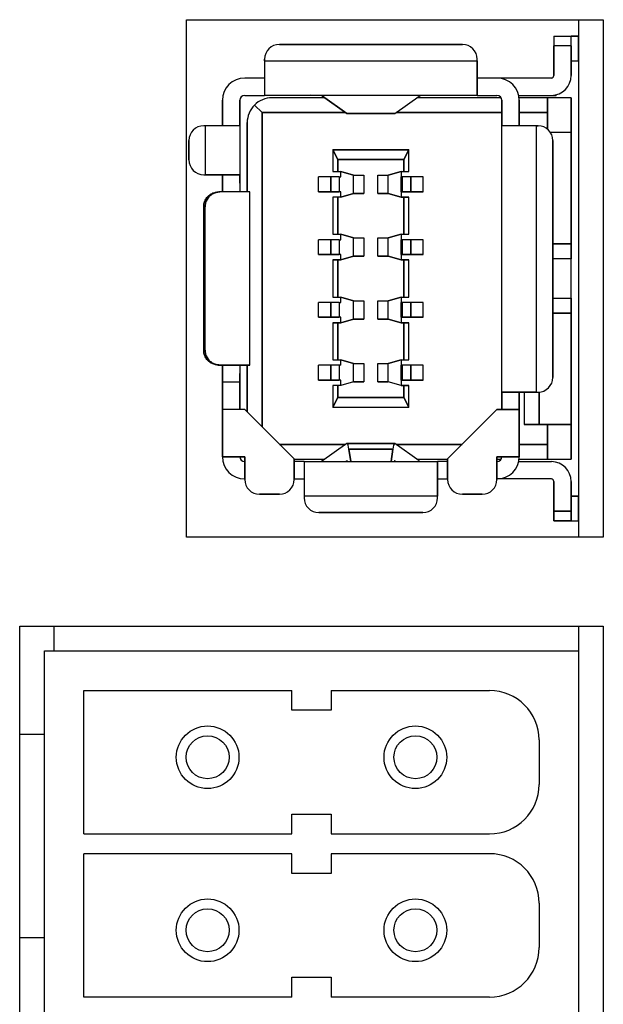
# Model space of a CAD drawing. Extents: x 2664 to 3343, y -1898 to 249.
# Tile 84 of 91: x 3080 to 3092, y 83 to 103. Entities that reach past the tile are written whole.
import ezdxf

# ---------------------------------------------------------------- set-up
doc = ezdxf.new("R2010")
doc.units = 0
doc.layers.add('DIM', color=2, linetype='CONTINUOUS')

msp = doc.modelspace()

# ---------------------------------------------------------------- linework, layer by layer
at = {"layer": 'DIM'}
for p, q in [((3083.118, 92.859), (3083.118, 103.329)), ((3083.118, 103.329), (3091.548, 103.329)), ((3091.048, 103.329), (3091.048, 92.859)), ((3091.548, 103.329), (3091.548, 92.859)), ((3090.548, 102.999), (3090.548, 102.799)), ((3090.548, 102.999), (3090.898, 102.999)), ((3090.548, 102.999), (3090.548, 102.799)), ((3090.548, 102.999), (3090.898, 102.999)), ((3090.898, 102.799), (3090.898, 102.999)), ((3090.898, 102.799), (3090.898, 102.999)), ((3090.898, 102.999), (3091.048, 102.999)), ((3091.048, 102.999), (3090.898, 102.999)), ((3091.048, 102.999), (3091.048, 102.499)), ((3091.048, 102.499), (3091.048, 102.999)), ((3088.698, 102.829), (3084.998, 102.829)), ((3084.998, 102.829), (3088.698, 102.829)), ((3090.898, 102.799), (3090.548, 102.799)), ((3090.548, 102.799), (3090.548, 102.199)), ((3090.898, 102.799), (3090.548, 102.799)), ((3090.548, 102.199), (3090.548, 102.799)), ((3090.898, 102.199), (3090.898, 102.799)), ((3090.898, 102.799), (3090.898, 102.199)), ((3084.698, 102.529), (3084.698, 102.494)), ((3084.698, 102.494), (3084.698, 102.529)), ((3084.698, 102.494), (3088.998, 102.494)), ((3084.698, 102.494), (3084.698, 101.799)), ((3084.698, 102.494), (3088.998, 102.494)), ((3084.698, 102.494), (3084.698, 101.799)), ((3088.998, 102.494), (3088.998, 102.529)), ((3088.998, 102.494), (3088.998, 102.529)), ((3088.998, 102.494), (3088.998, 101.799)), ((3088.998, 101.799), (3088.998, 102.494)), ((3090.898, 102.499), (3091.048, 102.499)), ((3091.048, 102.499), (3091.048, 93.689)), ((3084.698, 102.149), (3084.298, 102.149)), ((3089.398, 102.149), (3088.998, 102.149)), ((3090.498, 102.149), (3089.398, 102.149)), ((3084.298, 101.799), (3084.698, 101.799)), ((3088.998, 101.799), (3084.698, 101.799)), ((3085.87, 101.784), (3086.361, 101.431)), ((3086.361, 101.431), (3085.87, 101.784)), ((3087.334, 101.431), (3087.848, 101.799)), ((3088.998, 101.799), (3089.398, 101.799)), ((3089.837, 101.799), (3090.498, 101.799)), ((3090.498, 101.799), (3090.598, 101.799)), ((3090.598, 101.799), (3090.598, 101.812)), ((3083.848, 101.699), (3083.848, 101.184)), ((3083.848, 101.184), (3083.848, 101.699)), ((3084.198, 101.184), (3084.198, 101.699)), ((3084.198, 101.699), (3084.198, 101.184)), ((3084.494, 101.603), (3084.648, 101.449)), ((3084.648, 101.449), (3084.494, 101.603)), ((3085.918, 101.749), (3084.848, 101.749)), ((3089.485, 101.749), (3087.778, 101.749)), ((3089.498, 101.699), (3089.498, 101.184)), ((3089.498, 101.184), (3089.498, 101.699)), ((3090.418, 101.749), (3089.845, 101.749)), ((3089.848, 101.184), (3089.848, 101.699)), ((3089.848, 101.699), (3089.848, 101.184)), ((3090.418, 101.749), (3090.418, 101.449)), ((3090.418, 101.449), (3090.418, 101.749)), ((3090.898, 101.749), (3090.418, 101.749)), ((3090.898, 101.049), (3090.898, 101.749)), ((3090.898, 101.749), (3090.898, 101.049)), ((3084.648, 101.449), (3086.336, 101.449)), ((3086.336, 101.449), (3084.648, 101.449)), ((3084.648, 101.449), (3084.648, 95.094)), ((3084.648, 95.094), (3084.648, 101.449)), ((3086.361, 101.431), (3087.334, 101.431)), ((3086.361, 101.431), (3087.334, 101.431)), ((3087.33, 101.429), (3086.366, 101.429)), ((3087.36, 101.449), (3089.498, 101.449)), ((3089.498, 101.449), (3087.36, 101.449)), ((3090.418, 101.449), (3089.848, 101.449)), ((3089.848, 101.449), (3090.418, 101.449)), ((3090.418, 101.116), (3090.418, 101.449)), ((3090.418, 101.449), (3090.418, 101.116)), ((3083.503, 101.184), (3083.468, 101.184)), ((3083.503, 100.194), (3083.503, 101.184)), ((3083.503, 100.194), (3083.503, 101.184)), ((3084.198, 101.184), (3083.503, 101.184)), ((3084.198, 101.184), (3084.198, 100.194)), ((3084.198, 101.184), (3084.198, 100.194)), ((3084.348, 101.249), (3084.348, 99.844)), ((3084.348, 99.844), (3084.348, 101.249)), ((3089.498, 95.794), (3089.498, 101.184)), ((3089.498, 95.794), (3089.498, 101.184)), ((3090.193, 101.184), (3089.498, 101.184)), ((3090.193, 101.184), (3089.498, 101.184)), ((3090.228, 101.184), (3090.193, 101.184)), ((3090.193, 101.184), (3090.193, 95.794)), ((3090.193, 101.184), (3090.193, 95.794)), ((3090.193, 101.184), (3090.228, 101.184)), ((3090.898, 101.049), (3090.479, 101.049)), ((3090.898, 101.049), (3090.898, 98.794)), ((3090.898, 98.794), (3090.898, 101.049)), ((3083.168, 100.884), (3083.168, 100.494)), ((3083.168, 100.494), (3083.168, 100.884)), ((3090.528, 96.094), (3090.528, 100.884)), ((3090.528, 100.884), (3090.528, 96.094)), ((3086.178, 100.499), (3086.078, 100.699)), ((3086.078, 100.699), (3086.078, 100.259)), ((3087.618, 100.699), (3086.078, 100.699)), ((3086.078, 100.699), (3086.178, 100.499)), ((3086.078, 100.699), (3087.618, 100.699)), ((3087.518, 100.499), (3087.618, 100.699)), ((3087.618, 100.699), (3087.518, 100.499)), ((3087.618, 100.259), (3087.618, 100.699)), ((3087.518, 100.499), (3086.178, 100.499)), ((3086.178, 100.499), (3086.178, 100.259)), ((3086.178, 100.259), (3086.178, 100.499)), ((3086.178, 100.499), (3087.518, 100.499)), ((3087.518, 100.259), (3087.518, 100.499)), ((3087.518, 100.499), (3087.518, 100.259)), ((3083.468, 100.194), (3083.503, 100.194)), ((3083.468, 100.194), (3083.503, 100.194)), ((3083.503, 100.194), (3084.198, 100.194)), ((3084.198, 100.194), (3083.503, 100.194)), ((3083.848, 100.019), (3083.848, 100.194)), ((3083.848, 100.194), (3083.848, 100.019)), ((3084.198, 100.194), (3084.198, 100.019)), ((3084.198, 100.019), (3084.198, 100.194)), ((3086.078, 100.259), (3086.178, 100.259)), ((3086.078, 100.259), (3086.178, 100.259)), ((3086.178, 100.259), (3086.238, 100.259)), ((3086.178, 100.259), (3086.238, 100.259)), ((3086.238, 100.149), (3086.238, 100.259)), ((3086.238, 100.259), (3086.498, 100.184)), ((3086.498, 100.184), (3086.238, 100.259)), ((3087.198, 100.184), (3087.458, 100.259)), ((3087.458, 100.259), (3087.198, 100.184)), ((3087.458, 100.259), (3087.458, 100.149)), ((3087.458, 100.259), (3087.518, 100.259)), ((3087.518, 100.259), (3087.618, 100.259)), ((3083.848, 100.019), (3083.848, 99.844)), ((3083.848, 99.844), (3083.848, 100.019)), ((3086.039, 100.149), (3085.788, 100.149)), ((3085.788, 99.849), (3085.788, 100.149)), ((3086.039, 99.849), (3086.039, 100.149)), ((3086.208, 100.149), (3086.039, 100.149)), ((3086.039, 100.149), (3086.039, 99.849)), ((3086.208, 100.149), (3086.238, 100.149)), ((3086.208, 100.149), (3086.208, 99.849)), ((3086.498, 100.184), (3086.708, 100.184)), ((3086.498, 99.814), (3086.498, 100.184)), ((3086.498, 100.184), (3086.708, 100.184)), ((3086.708, 100.184), (3086.708, 99.814)), ((3086.708, 100.184), (3086.708, 99.814)), ((3086.988, 99.814), (3086.988, 100.184)), ((3086.988, 100.184), (3087.198, 100.184)), ((3086.988, 100.184), (3087.198, 100.184)), ((3086.988, 99.814), (3086.988, 100.184)), ((3087.198, 99.814), (3087.198, 100.184)), ((3087.458, 99.849), (3087.458, 100.149)), ((3087.488, 100.149), (3087.458, 100.149)), ((3087.488, 99.849), (3087.488, 100.149)), ((3087.657, 100.149), (3087.488, 100.149)), ((3087.488, 99.849), (3087.488, 100.149)), ((3087.657, 99.849), (3087.657, 100.149)), ((3087.908, 100.149), (3087.657, 100.149)), ((3087.657, 100.149), (3087.657, 99.849)), ((3087.908, 99.849), (3087.908, 100.149)), ((3083.76, 99.844), (3083.793, 99.844)), ((3083.76, 99.844), (3083.793, 99.844)), ((3084.398, 99.844), (3083.793, 99.844)), ((3084.398, 99.844), (3083.793, 99.844)), ((3084.398, 96.344), (3084.398, 99.844)), ((3086.039, 99.849), (3085.788, 99.849)), ((3085.788, 99.849), (3086.039, 99.849)), ((3086.208, 99.849), (3086.039, 99.849)), ((3086.039, 99.849), (3086.208, 99.849)), ((3086.238, 99.849), (3086.208, 99.849)), ((3086.238, 99.739), (3086.238, 99.849)), ((3086.498, 99.814), (3086.238, 99.739)), ((3086.238, 99.739), (3086.498, 99.814)), ((3086.708, 99.814), (3086.498, 99.814)), ((3086.498, 99.814), (3086.708, 99.814)), ((3087.198, 99.814), (3086.988, 99.814)), ((3086.988, 99.814), (3087.198, 99.814)), ((3087.458, 99.739), (3087.198, 99.814)), ((3087.198, 99.814), (3087.458, 99.739)), ((3087.458, 99.849), (3087.458, 99.739)), ((3087.488, 99.849), (3087.458, 99.849)), ((3087.458, 99.849), (3087.488, 99.849)), ((3087.657, 99.849), (3087.488, 99.849)), ((3087.488, 99.849), (3087.657, 99.849)), ((3087.908, 99.849), (3087.657, 99.849)), ((3087.657, 99.849), (3087.908, 99.849)), ((3086.178, 99.739), (3086.078, 99.739)), ((3086.078, 99.739), (3086.078, 98.989)), ((3086.238, 99.739), (3086.178, 99.739)), ((3086.178, 99.739), (3086.178, 98.989)), ((3086.178, 98.989), (3086.178, 99.739)), ((3087.518, 99.739), (3087.458, 99.739)), ((3087.458, 99.739), (3087.518, 99.739)), ((3087.518, 98.989), (3087.518, 99.739)), ((3087.518, 99.739), (3087.618, 99.739)), ((3087.618, 99.739), (3087.518, 99.739)), ((3087.518, 99.739), (3087.518, 98.989)), ((3087.618, 98.989), (3087.618, 99.739)), ((3083.468, 96.644), (3083.468, 99.544)), ((3083.498, 99.544), (3083.468, 99.544)), ((3083.498, 99.544), (3083.468, 99.544)), ((3083.468, 99.544), (3083.468, 96.644)), ((3083.498, 96.644), (3083.498, 99.544)), ((3083.498, 96.644), (3083.498, 99.544)), ((3086.039, 98.879), (3085.788, 98.879)), ((3085.788, 98.579), (3085.788, 98.879)), ((3086.039, 98.579), (3086.039, 98.879)), ((3086.208, 98.879), (3086.039, 98.879)), ((3086.039, 98.879), (3086.039, 98.579)), ((3086.078, 98.989), (3086.178, 98.989)), ((3086.078, 98.989), (3086.178, 98.989)), ((3086.178, 98.989), (3086.238, 98.989)), ((3086.178, 98.989), (3086.238, 98.989)), ((3086.208, 98.879), (3086.238, 98.879)), ((3086.208, 98.879), (3086.208, 98.579)), ((3086.238, 98.879), (3086.238, 98.989)), ((3086.238, 98.989), (3086.498, 98.914)), ((3086.498, 98.914), (3086.238, 98.989)), ((3086.498, 98.914), (3086.708, 98.914)), ((3086.498, 98.544), (3086.498, 98.914)), ((3086.498, 98.914), (3086.708, 98.914)), ((3086.708, 98.914), (3086.708, 98.544)), ((3086.708, 98.914), (3086.708, 98.544)), ((3086.988, 98.544), (3086.988, 98.914)), ((3086.988, 98.914), (3087.198, 98.914)), ((3086.988, 98.914), (3087.198, 98.914)), ((3086.988, 98.544), (3086.988, 98.914)), ((3087.198, 98.914), (3087.458, 98.989)), ((3087.458, 98.989), (3087.198, 98.914)), ((3087.198, 98.544), (3087.198, 98.914)), ((3087.458, 98.989), (3087.458, 98.879)), ((3087.458, 98.989), (3087.518, 98.989)), ((3087.458, 98.989), (3087.518, 98.989)), ((3087.458, 98.579), (3087.458, 98.879)), ((3087.488, 98.879), (3087.458, 98.879)), ((3087.488, 98.579), (3087.488, 98.879)), ((3087.657, 98.879), (3087.488, 98.879)), ((3087.488, 98.579), (3087.488, 98.879)), ((3087.518, 98.989), (3087.618, 98.989)), ((3087.518, 98.989), (3087.618, 98.989)), ((3087.657, 98.579), (3087.657, 98.879)), ((3087.908, 98.879), (3087.657, 98.879)), ((3087.657, 98.879), (3087.657, 98.579)), ((3087.908, 98.579), (3087.908, 98.879)), ((3090.528, 98.794), (3090.898, 98.794)), ((3090.898, 98.794), (3090.528, 98.794)), ((3090.898, 98.794), (3090.898, 98.494)), ((3090.898, 98.494), (3090.898, 98.794)), ((3086.039, 98.579), (3085.788, 98.579)), ((3085.788, 98.579), (3086.039, 98.579)), ((3086.208, 98.579), (3086.039, 98.579)), ((3086.039, 98.579), (3086.208, 98.579)), ((3086.178, 98.469), (3086.078, 98.469)), ((3086.078, 98.469), (3086.078, 97.719)), ((3086.078, 98.469), (3086.178, 98.469)), ((3086.238, 98.469), (3086.178, 98.469)), ((3086.178, 98.469), (3086.178, 97.719)), ((3086.178, 97.719), (3086.178, 98.469)), ((3086.178, 98.469), (3086.238, 98.469)), ((3086.238, 98.579), (3086.208, 98.579)), ((3086.238, 98.469), (3086.238, 98.579)), ((3086.498, 98.544), (3086.238, 98.469)), ((3086.238, 98.469), (3086.498, 98.544)), ((3086.708, 98.544), (3086.498, 98.544)), ((3086.498, 98.544), (3086.708, 98.544)), ((3087.198, 98.544), (3086.988, 98.544)), ((3086.988, 98.544), (3087.198, 98.544)), ((3087.458, 98.469), (3087.198, 98.544)), ((3087.198, 98.544), (3087.458, 98.469)), ((3087.458, 98.579), (3087.458, 98.469)), ((3087.488, 98.579), (3087.458, 98.579)), ((3087.458, 98.579), (3087.488, 98.579)), ((3087.518, 98.469), (3087.458, 98.469)), ((3087.458, 98.469), (3087.518, 98.469)), ((3087.657, 98.579), (3087.488, 98.579)), ((3087.488, 98.579), (3087.657, 98.579)), ((3087.518, 97.719), (3087.518, 98.469)), ((3087.618, 98.469), (3087.518, 98.469)), ((3087.518, 98.469), (3087.518, 97.719)), ((3087.518, 98.469), (3087.618, 98.469)), ((3087.618, 97.719), (3087.618, 98.469)), ((3087.908, 98.579), (3087.657, 98.579)), ((3087.657, 98.579), (3087.908, 98.579)), ((3090.898, 98.494), (3090.528, 98.494)), ((3090.898, 97.694), (3090.898, 98.494)), ((3086.039, 97.609), (3085.788, 97.609)), ((3085.788, 97.309), (3085.788, 97.609)), ((3086.039, 97.309), (3086.039, 97.609)), ((3086.208, 97.609), (3086.039, 97.609)), ((3086.039, 97.609), (3086.039, 97.309)), ((3086.078, 97.719), (3086.178, 97.719)), ((3086.078, 97.719), (3086.178, 97.719)), ((3086.178, 97.719), (3086.238, 97.719)), ((3086.178, 97.719), (3086.238, 97.719)), ((3086.208, 97.609), (3086.238, 97.609)), ((3086.208, 97.609), (3086.208, 97.309)), ((3086.238, 97.609), (3086.238, 97.719)), ((3086.238, 97.719), (3086.498, 97.644)), ((3086.498, 97.644), (3086.238, 97.719)), ((3086.498, 97.644), (3086.708, 97.644)), ((3086.498, 97.274), (3086.498, 97.644)), ((3086.498, 97.644), (3086.708, 97.644)), ((3086.708, 97.644), (3086.708, 97.274)), ((3086.708, 97.644), (3086.708, 97.274)), ((3086.988, 97.274), (3086.988, 97.644)), ((3086.988, 97.644), (3087.198, 97.644)), ((3086.988, 97.644), (3087.198, 97.644)), ((3086.988, 97.274), (3086.988, 97.644)), ((3087.198, 97.644), (3087.458, 97.719)), ((3087.458, 97.719), (3087.198, 97.644)), ((3087.198, 97.274), (3087.198, 97.644)), ((3087.458, 97.719), (3087.458, 97.609)), ((3087.458, 97.719), (3087.518, 97.719)), ((3087.458, 97.309), (3087.458, 97.609)), ((3087.488, 97.609), (3087.458, 97.609)), ((3087.488, 97.309), (3087.488, 97.609)), ((3087.657, 97.609), (3087.488, 97.609)), ((3087.488, 97.309), (3087.488, 97.609)), ((3087.518, 97.719), (3087.618, 97.719)), ((3087.657, 97.309), (3087.657, 97.609)), ((3087.908, 97.609), (3087.657, 97.609)), ((3087.657, 97.609), (3087.657, 97.309)), ((3087.908, 97.309), (3087.908, 97.609)), ((3090.528, 97.694), (3090.898, 97.694)), ((3090.898, 97.394), (3090.898, 97.694)), ((3090.898, 97.694), (3090.898, 97.394)), ((3086.039, 97.309), (3085.788, 97.309)), ((3085.788, 97.309), (3086.039, 97.309)), ((3086.208, 97.309), (3086.039, 97.309)), ((3086.039, 97.309), (3086.208, 97.309)), ((3086.178, 97.199), (3086.078, 97.199)), ((3086.078, 97.199), (3086.078, 96.449)), ((3086.078, 97.199), (3086.178, 97.199)), ((3086.238, 97.199), (3086.178, 97.199)), ((3086.178, 97.199), (3086.178, 96.449)), ((3086.178, 96.449), (3086.178, 97.199)), ((3086.178, 97.199), (3086.238, 97.199)), ((3086.238, 97.309), (3086.208, 97.309)), ((3086.238, 97.199), (3086.238, 97.309)), ((3086.498, 97.274), (3086.238, 97.199)), ((3086.238, 97.199), (3086.498, 97.274)), ((3086.708, 97.274), (3086.498, 97.274)), ((3086.498, 97.274), (3086.708, 97.274)), ((3087.198, 97.274), (3086.988, 97.274)), ((3086.988, 97.274), (3087.198, 97.274)), ((3087.458, 97.199), (3087.198, 97.274)), ((3087.198, 97.274), (3087.458, 97.199)), ((3087.458, 97.309), (3087.458, 97.199)), ((3087.488, 97.309), (3087.458, 97.309)), ((3087.458, 97.309), (3087.488, 97.309)), ((3087.518, 97.199), (3087.458, 97.199)), ((3087.458, 97.199), (3087.518, 97.199)), ((3087.657, 97.309), (3087.488, 97.309)), ((3087.488, 97.309), (3087.657, 97.309)), ((3087.518, 96.449), (3087.518, 97.199)), ((3087.618, 97.199), (3087.518, 97.199)), ((3087.518, 97.199), (3087.518, 96.449)), ((3087.518, 97.199), (3087.618, 97.199)), ((3087.618, 96.449), (3087.618, 97.199)), ((3087.908, 97.309), (3087.657, 97.309)), ((3087.657, 97.309), (3087.908, 97.309)), ((3090.898, 97.394), (3090.528, 97.394)), ((3090.528, 97.394), (3090.898, 97.394)), ((3090.898, 95.139), (3090.898, 97.394)), ((3090.898, 97.394), (3090.898, 95.139)), ((3083.468, 96.644), (3083.498, 96.644)), ((3083.468, 96.644), (3083.498, 96.644)), ((3086.078, 96.449), (3086.178, 96.449)), ((3086.178, 96.449), (3086.238, 96.449)), ((3086.238, 96.339), (3086.238, 96.449)), ((3086.238, 96.449), (3086.498, 96.374)), ((3086.498, 96.374), (3086.238, 96.449)), ((3087.198, 96.374), (3087.458, 96.449)), ((3087.458, 96.449), (3087.198, 96.374)), ((3087.458, 96.449), (3087.458, 96.339)), ((3087.458, 96.449), (3087.518, 96.449)), ((3087.458, 96.449), (3087.518, 96.449)), ((3087.518, 96.449), (3087.618, 96.449)), ((3087.518, 96.449), (3087.618, 96.449)), ((3083.76, 96.344), (3083.793, 96.344)), ((3083.793, 96.344), (3083.76, 96.344)), ((3084.398, 96.344), (3083.793, 96.344)), ((3083.793, 96.344), (3084.398, 96.344)), ((3083.848, 96.344), (3083.848, 96.169)), ((3083.848, 96.169), (3083.848, 96.344)), ((3084.348, 96.344), (3084.348, 95.394)), ((3084.348, 95.394), (3084.348, 96.344)), ((3086.039, 96.339), (3085.788, 96.339)), ((3085.788, 96.039), (3085.788, 96.339)), ((3086.039, 96.339), (3085.788, 96.339)), ((3086.039, 96.039), (3086.039, 96.339)), ((3086.208, 96.339), (3086.039, 96.339)), ((3086.039, 96.339), (3086.039, 96.039)), ((3086.208, 96.339), (3086.039, 96.339)), ((3086.208, 96.339), (3086.208, 96.039)), ((3086.238, 96.339), (3086.208, 96.339)), ((3086.498, 96.374), (3086.708, 96.374)), ((3086.498, 96.374), (3086.708, 96.374)), ((3086.498, 96.004), (3086.498, 96.374)), ((3086.708, 96.374), (3086.708, 96.004)), ((3086.708, 96.374), (3086.708, 96.004)), ((3086.988, 96.004), (3086.988, 96.374)), ((3086.988, 96.374), (3087.198, 96.374)), ((3086.988, 96.374), (3087.198, 96.374)), ((3086.988, 96.004), (3086.988, 96.374)), ((3087.198, 96.004), (3087.198, 96.374)), ((3087.458, 96.039), (3087.458, 96.339)), ((3087.488, 96.339), (3087.458, 96.339)), ((3087.488, 96.039), (3087.488, 96.339)), ((3087.657, 96.339), (3087.488, 96.339)), ((3087.488, 96.039), (3087.488, 96.339)), ((3087.657, 96.039), (3087.657, 96.339)), ((3087.908, 96.339), (3087.657, 96.339)), ((3087.657, 96.339), (3087.657, 96.039)), ((3087.908, 96.039), (3087.908, 96.339)), ((3083.848, 96.169), (3083.848, 95.994)), ((3083.848, 95.994), (3083.848, 96.169)), ((3084.198, 96.169), (3084.198, 95.994)), ((3084.198, 95.994), (3084.198, 96.169)), ((3086.039, 96.039), (3085.788, 96.039)), ((3085.788, 96.039), (3086.039, 96.039)), ((3086.208, 96.039), (3086.039, 96.039)), ((3086.039, 96.039), (3086.208, 96.039)), ((3086.238, 96.039), (3086.208, 96.039)), ((3086.238, 95.929), (3086.238, 96.039)), ((3086.498, 96.004), (3086.238, 95.929)), ((3086.708, 96.004), (3086.498, 96.004)), ((3086.498, 96.004), (3086.708, 96.004)), ((3087.198, 96.004), (3086.988, 96.004)), ((3086.988, 96.004), (3087.198, 96.004)), ((3087.458, 95.929), (3087.198, 96.004)), ((3087.458, 96.039), (3087.458, 95.929)), ((3087.488, 96.039), (3087.458, 96.039)), ((3087.458, 96.039), (3087.488, 96.039)), ((3087.657, 96.039), (3087.488, 96.039)), ((3087.488, 96.039), (3087.657, 96.039)), ((3087.908, 96.039), (3087.657, 96.039)), ((3087.657, 96.039), (3087.908, 96.039)), ((3084.198, 95.994), (3083.848, 95.994)), ((3083.848, 95.994), (3083.848, 95.444)), ((3084.198, 95.994), (3083.848, 95.994)), ((3083.848, 95.444), (3083.848, 95.994)), ((3084.198, 95.444), (3084.198, 95.994)), ((3084.198, 95.994), (3084.198, 95.444)), ((3086.178, 95.929), (3086.078, 95.929)), ((3086.078, 95.929), (3086.078, 95.489)), ((3086.238, 95.929), (3086.178, 95.929)), ((3086.178, 95.929), (3086.178, 95.689)), ((3086.178, 95.689), (3086.178, 95.929)), ((3087.458, 95.929), (3087.518, 95.929)), ((3087.518, 95.929), (3087.458, 95.929)), ((3087.518, 95.929), (3087.618, 95.929)), ((3087.518, 95.689), (3087.518, 95.929)), ((3087.618, 95.929), (3087.518, 95.929)), ((3087.518, 95.929), (3087.518, 95.689)), ((3087.618, 95.489), (3087.618, 95.929)), ((3086.078, 95.489), (3086.178, 95.689)), ((3086.178, 95.689), (3086.078, 95.489)), ((3086.178, 95.689), (3087.518, 95.689)), ((3087.518, 95.689), (3086.178, 95.689)), ((3087.518, 95.689), (3087.618, 95.489)), ((3087.618, 95.489), (3087.518, 95.689)), ((3089.498, 95.794), (3089.498, 95.444)), ((3089.498, 95.444), (3089.498, 95.794)), ((3090.193, 95.794), (3089.498, 95.794)), ((3089.498, 95.794), (3090.193, 95.794)), ((3089.848, 95.444), (3089.848, 95.794)), ((3089.848, 95.794), (3089.848, 95.444)), ((3089.948, 95.794), (3089.948, 95.139)), ((3089.948, 95.794), (3089.948, 95.139)), ((3090.193, 95.794), (3090.228, 95.794)), ((3090.193, 95.794), (3090.228, 95.794)), ((3090.248, 95.795), (3090.248, 95.139)), ((3090.248, 95.139), (3090.248, 95.795)), ((3083.848, 94.489), (3083.848, 95.444)), ((3084.298, 95.444), (3083.848, 95.444)), ((3083.848, 95.444), (3083.848, 94.489)), ((3085.298, 94.444), (3084.298, 95.444)), ((3086.078, 95.489), (3087.618, 95.489)), ((3086.078, 95.489), (3087.618, 95.489)), ((3089.398, 95.444), (3088.398, 94.444)), ((3088.398, 94.444), (3089.398, 95.444)), ((3089.848, 95.444), (3089.398, 95.444)), ((3089.398, 95.444), (3089.848, 95.444)), ((3089.848, 94.489), (3089.848, 95.444)), ((3089.848, 95.444), (3089.848, 94.489)), ((3090.248, 95.139), (3089.948, 95.139)), ((3089.948, 95.139), (3090.248, 95.139)), ((3090.898, 95.139), (3090.248, 95.139)), ((3090.248, 95.139), (3090.898, 95.139)), ((3090.418, 94.739), (3090.418, 95.139)), ((3090.418, 95.139), (3090.418, 94.739)), ((3090.898, 94.439), (3090.898, 95.139)), ((3090.898, 95.139), (3090.898, 94.439)), ((3085.003, 94.739), (3086.336, 94.739)), ((3086.336, 94.739), (3085.003, 94.739)), ((3086.361, 94.758), (3085.848, 94.389)), ((3087.334, 94.758), (3086.361, 94.758)), ((3086.366, 94.759), (3087.33, 94.759)), ((3086.404, 94.639), (3087.292, 94.639)), ((3086.44, 94.389), (3086.404, 94.639)), ((3086.404, 94.639), (3086.44, 94.389)), ((3087.292, 94.639), (3086.404, 94.639)), ((3087.292, 94.639), (3087.256, 94.389)), ((3087.256, 94.389), (3087.292, 94.639)), ((3087.826, 94.405), (3087.334, 94.758)), ((3087.36, 94.739), (3088.693, 94.739)), ((3088.693, 94.739), (3087.36, 94.739)), ((3089.848, 94.739), (3090.418, 94.739)), ((3090.418, 94.739), (3089.848, 94.739)), ((3090.418, 94.439), (3090.418, 94.739)), ((3090.418, 94.739), (3090.418, 94.439)), ((3083.848, 94.489), (3084.298, 94.489)), ((3084.298, 94.489), (3083.848, 94.489)), ((3084.298, 94.489), (3084.298, 94.029)), ((3084.298, 94.029), (3084.298, 94.489)), ((3085.298, 94.029), (3085.298, 94.444)), ((3085.298, 94.444), (3085.298, 94.029)), ((3085.298, 94.439), (3085.918, 94.439)), ((3087.778, 94.439), (3088.398, 94.439)), ((3088.398, 94.444), (3088.398, 94.029)), ((3088.398, 94.029), (3088.398, 94.444)), ((3089.398, 94.489), (3089.848, 94.489)), ((3089.398, 94.029), (3089.398, 94.489)), ((3089.848, 94.489), (3089.398, 94.489)), ((3089.398, 94.489), (3089.398, 94.029)), ((3089.398, 94.439), (3089.485, 94.439)), ((3089.845, 94.439), (3090.418, 94.439)), ((3090.418, 94.439), (3090.898, 94.439)), ((3085.498, 94.389), (3085.298, 94.389)), ((3085.498, 94.389), (3088.198, 94.389)), ((3085.498, 94.389), (3085.498, 93.694)), ((3086.338, 94.389), (3086.364, 94.408)), ((3087.332, 94.408), (3087.358, 94.389)), ((3087.826, 94.389), (3087.826, 94.405)), ((3088.398, 94.389), (3088.198, 94.389)), ((3088.198, 93.694), (3088.198, 94.389)), ((3088.198, 94.389), (3088.198, 93.694)), ((3089.837, 94.389), (3090.498, 94.389)), ((3085.298, 94.039), (3085.498, 94.039)), ((3088.198, 94.039), (3088.398, 94.039)), ((3090.498, 94.039), (3089.398, 94.039)), ((3090.548, 93.989), (3090.548, 93.389)), ((3090.548, 93.389), (3090.548, 93.989)), ((3090.898, 93.389), (3090.898, 93.989)), ((3090.898, 93.989), (3090.898, 93.389)), ((3084.598, 93.729), (3084.998, 93.729)), ((3084.998, 93.729), (3084.598, 93.729)), ((3088.198, 93.694), (3085.498, 93.694)), ((3085.498, 93.694), (3085.498, 93.659)), ((3088.198, 93.694), (3085.498, 93.694)), ((3088.198, 93.659), (3088.198, 93.694)), ((3088.198, 93.659), (3088.198, 93.694)), ((3088.698, 93.729), (3089.098, 93.729)), ((3089.098, 93.729), (3088.698, 93.729)), ((3090.898, 93.689), (3091.048, 93.689)), ((3091.048, 93.689), (3090.898, 93.689)), ((3091.048, 93.189), (3091.048, 93.689)), ((3091.048, 93.189), (3091.048, 93.689)), ((3085.798, 93.359), (3087.898, 93.359)), ((3087.898, 93.359), (3085.798, 93.359)), ((3090.548, 93.189), (3090.548, 93.389)), ((3090.548, 93.389), (3090.548, 93.189)), ((3090.548, 93.389), (3090.898, 93.389)), ((3090.898, 93.389), (3090.548, 93.389)), ((3090.898, 93.189), (3090.898, 93.389)), ((3090.898, 93.389), (3090.898, 93.189)), ((3090.898, 93.189), (3090.548, 93.189)), ((3090.548, 93.189), (3090.898, 93.189)), ((3090.898, 93.189), (3091.048, 93.189)), ((3091.548, 92.859), (3083.118, 92.859)), ((3079.748, 91.059), (3091.548, 91.059)), ((3079.748, 82.259), (3079.748, 91.059)), ((3080.448, 90.559), (3080.448, 91.059)), ((3091.048, 91.059), (3091.048, 90.559)), ((3091.548, 91.059), (3091.548, 82.259)), ((3080.248, 82.759), (3080.248, 90.559)), ((3080.248, 90.559), (3091.048, 90.559)), ((3091.048, 90.559), (3091.048, 82.759)), ((3081.048, 89.759), (3085.248, 89.759)), ((3081.048, 86.859), (3081.048, 89.759)), ((3085.248, 89.359), (3085.248, 89.759)), ((3086.048, 89.759), (3086.048, 89.359)), ((3086.048, 89.759), (3089.248, 89.759)), ((3086.048, 89.359), (3085.248, 89.359)), ((3079.748, 88.874), (3080.248, 88.874)), ((3090.248, 88.759), (3090.248, 87.859)), ((3085.248, 86.859), (3085.248, 87.259)), ((3085.248, 87.259), (3086.048, 87.259)), ((3086.048, 87.259), (3086.048, 86.859)), ((3081.048, 86.859), (3085.248, 86.859)), ((3086.048, 86.859), (3089.248, 86.859)), ((3085.248, 86.459), (3081.048, 86.459)), ((3081.048, 83.559), (3081.048, 86.459)), ((3085.248, 86.059), (3085.248, 86.459)), ((3089.248, 86.459), (3086.048, 86.459)), ((3086.048, 86.459), (3086.048, 86.059)), ((3086.048, 86.059), (3085.248, 86.059)), ((3090.248, 85.459), (3090.248, 84.559)), ((3079.748, 84.761), (3080.248, 84.761)), ((3085.248, 83.959), (3086.048, 83.959)), ((3085.248, 83.559), (3085.248, 83.959)), ((3086.048, 83.959), (3086.048, 83.559)), ((3085.248, 83.559), (3081.048, 83.559)), ((3089.248, 83.559), (3086.048, 83.559))]:
    msp.add_line(p, q, dxfattribs=at)
at = {"layer": 'DIM', "flags": 128}
for points in [[(3083.468, 99.544), (3083.469, 99.564), (3083.471, 99.584), (3083.474, 99.604), (3083.479, 99.624), (3083.485, 99.643), (3083.492, 99.662), (3083.5, 99.68), (3083.51, 99.698), (3083.521, 99.715), (3083.532, 99.731), (3083.545, 99.746), (3083.559, 99.76), (3083.574, 99.774), (3083.589, 99.786), (3083.605, 99.797), (3083.622, 99.807), (3083.639, 99.816), (3083.656, 99.824), (3083.673, 99.83), (3083.691, 99.835), (3083.709, 99.839), (3083.726, 99.842), (3083.743, 99.844), (3083.76, 99.844)], [(3083.468, 99.544), (3083.469, 99.564), (3083.471, 99.584), (3083.474, 99.604), (3083.479, 99.624), (3083.485, 99.643), (3083.492, 99.662), (3083.5, 99.68), (3083.51, 99.698), (3083.521, 99.715), (3083.532, 99.731), (3083.545, 99.746), (3083.559, 99.76), (3083.574, 99.774), (3083.589, 99.786), (3083.605, 99.797), (3083.622, 99.807), (3083.639, 99.816), (3083.656, 99.824), (3083.673, 99.83), (3083.691, 99.835), (3083.709, 99.839), (3083.726, 99.842), (3083.743, 99.844), (3083.76, 99.844)], [(3083.793, 99.844), (3083.774, 99.844), (3083.756, 99.842), (3083.737, 99.839), (3083.719, 99.835), (3083.701, 99.829), (3083.683, 99.822), (3083.666, 99.814), (3083.648, 99.805), (3083.632, 99.795), (3083.616, 99.784), (3083.601, 99.771), (3083.587, 99.758), (3083.573, 99.744), (3083.561, 99.728), (3083.549, 99.712), (3083.539, 99.695), (3083.529, 99.678), (3083.521, 99.66), (3083.514, 99.642), (3083.508, 99.623), (3083.504, 99.603), (3083.5, 99.584), (3083.498, 99.564), (3083.498, 99.544)], [(3083.498, 99.544), (3083.498, 99.564), (3083.5, 99.584), (3083.504, 99.603), (3083.508, 99.623), (3083.514, 99.642), (3083.521, 99.66), (3083.529, 99.678), (3083.539, 99.695), (3083.549, 99.712), (3083.561, 99.728), (3083.573, 99.744), (3083.587, 99.758), (3083.601, 99.771), (3083.616, 99.784), (3083.632, 99.795), (3083.648, 99.805), (3083.666, 99.814), (3083.683, 99.822), (3083.701, 99.829), (3083.719, 99.835), (3083.737, 99.839), (3083.756, 99.842), (3083.774, 99.844), (3083.793, 99.844)], [(3083.76, 96.344), (3083.743, 96.345), (3083.726, 96.346), (3083.709, 96.349), (3083.691, 96.353), (3083.673, 96.358), (3083.656, 96.365), (3083.639, 96.372), (3083.622, 96.381), (3083.605, 96.391), (3083.589, 96.402), (3083.574, 96.415), (3083.559, 96.428), (3083.545, 96.442), (3083.532, 96.458), (3083.521, 96.474), (3083.51, 96.491), (3083.5, 96.508), (3083.492, 96.527), (3083.485, 96.545), (3083.479, 96.565), (3083.474, 96.584), (3083.471, 96.604), (3083.469, 96.624), (3083.468, 96.644)], [(3083.76, 96.344), (3083.743, 96.345), (3083.726, 96.346), (3083.709, 96.349), (3083.691, 96.353), (3083.673, 96.358), (3083.656, 96.365), (3083.639, 96.372), (3083.622, 96.381), (3083.605, 96.391), (3083.589, 96.402), (3083.574, 96.415), (3083.559, 96.428), (3083.545, 96.442), (3083.532, 96.458), (3083.521, 96.474), (3083.51, 96.491), (3083.5, 96.508), (3083.492, 96.527), (3083.485, 96.545), (3083.479, 96.565), (3083.474, 96.584), (3083.471, 96.604), (3083.469, 96.624), (3083.468, 96.644)], [(3083.498, 96.644), (3083.498, 96.624), (3083.5, 96.605), (3083.504, 96.585), (3083.508, 96.566), (3083.514, 96.547), (3083.521, 96.528), (3083.529, 96.51), (3083.539, 96.493), (3083.549, 96.476), (3083.561, 96.46), (3083.573, 96.445), (3083.587, 96.431), (3083.601, 96.417), (3083.616, 96.405), (3083.632, 96.393), (3083.648, 96.383), (3083.666, 96.374), (3083.683, 96.366), (3083.701, 96.359), (3083.719, 96.354), (3083.737, 96.35), (3083.756, 96.347), (3083.774, 96.345), (3083.793, 96.344)], [(3083.793, 96.344), (3083.774, 96.345), (3083.756, 96.347), (3083.737, 96.35), (3083.719, 96.354), (3083.701, 96.359), (3083.683, 96.366), (3083.666, 96.374), (3083.648, 96.383), (3083.632, 96.393), (3083.616, 96.405), (3083.601, 96.417), (3083.587, 96.431), (3083.573, 96.445), (3083.561, 96.46), (3083.549, 96.476), (3083.539, 96.493), (3083.529, 96.51), (3083.521, 96.528), (3083.514, 96.547), (3083.508, 96.566), (3083.504, 96.585), (3083.5, 96.605), (3083.498, 96.624), (3083.498, 96.644)]]:
    msp.add_lwpolyline(points, dxfattribs=at)
at = {"layer": 'DIM'}
for centre, radius in [((3083.548, 88.409), 0.634), ((3087.748, 88.409), 0.634), ((3083.548, 88.409), 0.434), ((3087.748, 88.409), 0.434), ((3083.548, 84.909), 0.634), ((3087.748, 84.909), 0.634), ((3083.548, 84.909), 0.434), ((3087.748, 84.909), 0.434)]:
    msp.add_circle(centre, radius, dxfattribs=at)
for centre, radius, start, end in [((3084.998, 102.529), 0.3, 90, 180), ((3084.998, 102.529), 0.3, 90, 180), ((3088.698, 102.529), 0.3, 0, 90), ((3090.498, 102.199), 0.05, 270, 0), ((3090.498, 102.199), 0.4, 270, 0), ((3090.498, 102.199), 0.4, 270, 0), ((3084.298, 101.699), 0.45, 90, 180), ((3084.298, 101.699), 0.45, 90, 180), ((3089.398, 101.699), 0.45, 0, 90), ((3089.398, 101.699), 0.45, 0, 90), ((3084.298, 101.699), 0.1, 90, 180), ((3084.298, 101.699), 0.1, 90, 180), ((3089.398, 101.699), 0.1, 0, 90), ((3089.398, 101.699), 0.1, 0, 90), ((3084.848, 101.249), 0.5, 135, 180), ((3084.848, 101.249), 0.5, 90, 135), ((3083.468, 100.884), 0.3, 90, 180), ((3090.228, 100.884), 0.3, 0, 90), ((3090.228, 100.884), 0.3, 0, 90), ((3083.468, 100.494), 0.3, 180, 270), ((3083.468, 100.494), 0.3, 180, 270), ((3090.228, 96.094), 0.3, 270, 0), ((3084.298, 94.489), 0.45, 180, 270), ((3084.298, 94.489), 0.45, 180, 270), ((3084.298, 94.489), 0.1, 180, 270), ((3084.298, 94.489), 0.1, 180, 270), ((3089.398, 94.489), 0.1, 270, 0), ((3089.398, 94.489), 0.45, 270, 0), ((3089.398, 94.489), 0.45, 270, 0), ((3090.498, 93.989), 0.4, 0, 90), ((3090.498, 93.989), 0.4, 0, 90), ((3084.598, 94.029), 0.3, 180, 270), ((3084.598, 94.029), 0.3, 180, 270), ((3084.998, 94.029), 0.3, 270, 0), ((3084.998, 94.029), 0.3, 270, 0), ((3088.698, 94.029), 0.3, 180, 270), ((3088.698, 94.029), 0.3, 180, 270), ((3089.098, 94.029), 0.3, 270, 0), ((3089.098, 94.029), 0.3, 270, 0), ((3090.498, 93.989), 0.05, 0, 90), ((3090.498, 93.989), 0.05, 0, 90), ((3085.798, 93.659), 0.3, 180, 270), ((3087.898, 93.659), 0.3, 270, 0), ((3087.898, 93.659), 0.3, 270, 0), ((3089.248, 88.759), 1, 0, 90), ((3089.248, 87.859), 1, 270, 0), ((3089.248, 85.459), 1, 0, 90), ((3089.248, 84.559), 1, 270, 0)]:
    msp.add_arc(centre, radius, start, end, dxfattribs=at)
for centre, major_axis, ratio, start_param, end_param in [((3085.621, 101.782), (0.25, 0), 0.069084, 0.096012, 1.57079), ((3085.621, 101.782), (-0.25, 0), 0.069084, 3.237605, 4.712382), ((3086.366, 102.13), (0, 0.701), 0.096308, 3.072619, 3.141593), ((3086.366, 102.13), (0, 0.701), 0.096308, 3.072619, 3.141593), ((3087.33, 102.13), (0, -0.701), 0.096308, 0, 0.068974), ((3083.853, 100.019), (0, -0.175), 0.030749, 4.7124, 6.283185), ((3083.853, 100.019), (0, 0.175), 0.030749, 1.570807, 3.141593), ((3084.203, 100.019), (0, -0.175), 0.030749, 4.712394, 6.283185), ((3084.203, 100.019), (0, 0.175), 0.030749, 1.570802, 3.141593), ((3083.853, 96.169), (0, 0.175), 0.030749, 0, 1.570791), ((3083.853, 96.169), (0, -0.175), 0.030749, 3.141593, 4.712384), ((3084.203, 96.169), (0, -0.175), 0.030749, 3.141593, 4.712378), ((3084.203, 96.169), (0, 0.175), 0.030749, 0, 1.570786), ((3086.366, 94.058), (0, -0.701), 0.096308, 3.141593, 3.210567), ((3086.366, 94.058), (0, 0.701), 0.096308, 0, 0.068974), ((3086.366, 94.058), (0, -0.701), 0.096308, 2.54746, 3.072619), ((3086.366, 94.058), (0, 0.701), 0.096308, 5.689053, 6.214211), ((3087.33, 94.058), (0, -0.701), 0.096308, 3.210567, 3.735725), ((3087.33, 94.058), (0, 0.701), 0.096308, 0.068974, 0.594133), ((3087.33, 94.058), (0, -0.701), 0.096308, 3.072619, 3.141593), ((3087.33, 94.058), (0, 0.701), 0.096308, 6.214211, 6.283185), ((3086.366, 94.058), (0, 0.35), 0.096308, 5.950703, 6.352159), ((3087.33, 94.058), (0, 0.35), 0.096308, 6.214211, 6.615668)]:
    msp.add_ellipse(centre, major_axis=major_axis, ratio=ratio, start_param=start_param, end_param=end_param, dxfattribs=at)

doc.saveas('drawing.dxf')
